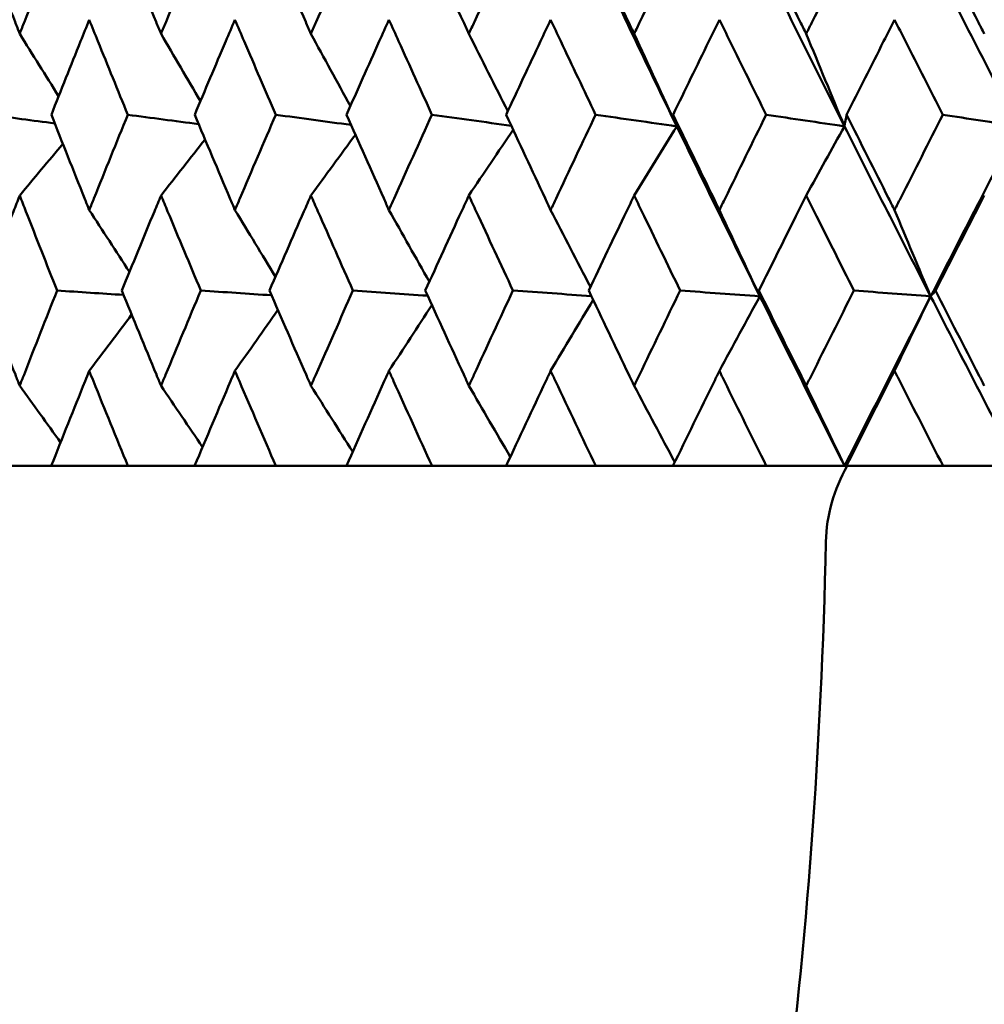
# Model space of a CAD drawing. Header units: millimetres. Extents: x 113 to 2969, y 62 to 2427.
# Tile 5 of 256: x 434 to 440, y 141 to 147. Entities that reach past the tile are written whole.
import ezdxf

# ---------------------------------------------------------------- set-up
doc = ezdxf.new("R2010")
doc.units = ezdxf.units.MM
doc.header["$LTSCALE"] = 12
doc.layers.add('Widoczne (ISO)', color=7, linetype='Continuous', lineweight=50)

msp = doc.modelspace()

# ---------------------------------------------------------------- linework, layer by layer
at = {"layer": 'Widoczne (ISO)'}
for p, q in [((434.3132, 144.3297), (433.9196, 144.3297)), ((434.3132, 144.3297), (434.7952, 144.3297)), ((435.2143, 144.3297), (434.7952, 144.3297)), ((435.2143, 144.3297), (435.7256, 144.3297)), ((436.1687, 144.3297), (435.7256, 144.3297)), ((436.1687, 144.3297), (436.7072, 144.3297)), ((437.1724, 144.3297), (436.7072, 144.3297)), ((437.1724, 144.3297), (437.7362, 144.3297)), ((438.2216, 144.3297), (437.7362, 144.3297)), ((438.2216, 144.3297), (438.8083, 144.3297)), ((439.3001, 144.3297), (438.8083, 144.3297)), ((439.3122, 144.3297), (439.3001, 144.3297)), ((439.3122, 144.3297), (439.9195, 144.3297)), ((440.3916, 144.3297), (439.9195, 144.3297))]:
    msp.add_line(p, q, dxfattribs=at)
msp.add_circle((448.6943, 112.3297), 50, dxfattribs=at)
msp.add_arc((440.183, 143.8297), 1, 150, 178.68544, dxfattribs=at)
for points, knots in [([(433.8852, 147.6442), (433.9514, 147.4702), (434.0182, 147.2962), (434.0953, 147.0969), (434.1051, 147.0715), (434.1149, 147.0462)], [0.01556037, 0.01556037, 0.01556037, 0.01556037, 0.07555527, 0.07555527, 0.08428623, 0.08428623, 0.08428623, 0.08428623]), ([(434.1149, 147.0462), (434.1247, 147.0715), (434.1346, 147.0968), (434.212, 147.2961), (434.2802, 147.4702), (434.3489, 147.6442)], [0.06686277, 0.06686277, 0.06686277, 0.06686277, 0.07557848, 0.07557848, 0.13558897, 0.13558897, 0.13558897, 0.13558897]), ([(434.7584, 147.6442), (434.8291, 147.4702), (434.9003, 147.2962), (434.9825, 147.0969), (434.9929, 147.0715), (435.0034, 147.0462)], [0.01556037, 0.01556037, 0.01556037, 0.01556037, 0.07555527, 0.07555527, 0.08428623, 0.08428623, 0.08428623, 0.08428623]), ([(435.0034, 147.0462), (435.0138, 147.0715), (435.0243, 147.0968), (435.1067, 147.2961), (435.1792, 147.4702), (435.2522, 147.6442)], [0.06686277, 0.06686277, 0.06686277, 0.06686277, 0.07557848, 0.07557848, 0.13558897, 0.13558897, 0.13558897, 0.13558897]), ([(435.6867, 147.6442), (435.7615, 147.4702), (435.8369, 147.2962), (435.9237, 147.0969), (435.9348, 147.0715), (435.9458, 147.0462)], [0.01556037, 0.01556037, 0.01556037, 0.01556037, 0.07555527, 0.07555527, 0.08428623, 0.08428623, 0.08428623, 0.08428623]), ([(435.9458, 147.0462), (435.9569, 147.0715), (435.9679, 147.0968), (436.0551, 147.2961), (436.1316, 147.4702), (436.2086, 147.6442)], [0.06686277, 0.06686277, 0.06686277, 0.06686277, 0.07557848, 0.07557848, 0.13558897, 0.13558897, 0.13558897, 0.13558897]), ([(436.6663, 147.6442), (436.745, 147.4702), (436.8242, 147.2962), (436.9154, 147.0969), (436.927, 147.0715), (436.9386, 147.0462)], [0.01556037, 0.01556037, 0.01556037, 0.01556037, 0.07555527, 0.07555527, 0.08428623, 0.08428623, 0.08428623, 0.08428623]), ([(436.9386, 147.0462), (436.9502, 147.0715), (436.9618, 147.0968), (437.0533, 147.2961), (437.1336, 147.4702), (437.2143, 147.6442)], [0.06686277, 0.06686277, 0.06686277, 0.06686277, 0.07557848, 0.07557848, 0.13558897, 0.13558897, 0.13558897, 0.13558897]), ([(437.6933, 147.6442), (437.7756, 147.4702), (437.8583, 147.2962), (437.9536, 147.0969), (437.9657, 147.0715), (437.9778, 147.0462)], [0.01556037, 0.01556037, 0.01556037, 0.01556037, 0.07555527, 0.07555527, 0.08428623, 0.08428623, 0.08428623, 0.08428623]), ([(437.9778, 147.0462), (437.9899, 147.0715), (438.002, 147.0968), (438.0974, 147.2961), (438.1812, 147.4702), (438.2653, 147.6442)], [0.06686277, 0.06686277, 0.06686277, 0.06686277, 0.07557848, 0.07557848, 0.13558897, 0.13558897, 0.13558897, 0.13558897]), ([(438.7638, 147.6442), (438.8493, 147.4702), (438.9353, 147.2962), (439.0341, 147.0969), (439.0467, 147.0715), (439.0592, 147.0462)], [0.01556037, 0.01556037, 0.01556037, 0.01556037, 0.07555527, 0.07555527, 0.08428623, 0.08428623, 0.08428623, 0.08428623]), ([(439.0592, 147.0462), (439.0718, 147.0715), (439.0843, 147.0968), (439.1834, 147.2961), (439.2703, 147.4702), (439.3574, 147.6442)], [0.06686277, 0.06686277, 0.06686277, 0.06686277, 0.07557848, 0.07557848, 0.13558897, 0.13558897, 0.13558897, 0.13558897]), ([(439.8735, 147.6442), (439.9619, 147.4702), (440.0507, 147.2962), (440.1528, 147.0969), (440.1657, 147.0715), (440.1787, 147.0462)], [0.01556037, 0.01556037, 0.01556037, 0.01556037, 0.07555527, 0.07555527, 0.08428623, 0.08428623, 0.08428623, 0.08428623]), ([(434.5522, 147.135), (434.534, 147.0899), (434.5159, 147.0448), (434.4361, 146.8456), (434.3748, 146.6915), (434.3139, 146.5374)], [0.04598621, 0.04598621, 0.04598621, 0.04598621, 0.06155279, 0.06155279, 0.11473062, 0.11473062, 0.11473062, 0.11473062]), ([(434.7945, 146.5374), (434.7315, 146.6915), (434.6689, 146.8456), (434.5885, 147.0447), (434.5703, 147.0899), (434.5522, 147.135)], [0.00838421, 0.00838421, 0.00838421, 0.00838421, 0.06155515, 0.06155515, 0.07712864, 0.07712864, 0.07712864, 0.07712864]), ([(435.4681, 147.135), (435.4488, 147.0899), (435.4296, 147.0448), (435.3449, 146.8456), (435.2798, 146.6915), (435.215, 146.5374)], [0.04598621, 0.04598621, 0.04598621, 0.04598621, 0.06155279, 0.06155279, 0.11473062, 0.11473062, 0.11473062, 0.11473062]), ([(435.7249, 146.5374), (435.6582, 146.6915), (435.5919, 146.8456), (435.5066, 147.0447), (435.4873, 147.0899), (435.4681, 147.135)], [0.00838421, 0.00838421, 0.00838421, 0.00838421, 0.06155515, 0.06155515, 0.07712864, 0.07712864, 0.07712864, 0.07712864]), ([(436.4362, 147.135), (436.4159, 147.0899), (436.3957, 147.0448), (436.3064, 146.8456), (436.2377, 146.6915), (436.1694, 146.5374)], [0.04598621, 0.04598621, 0.04598621, 0.04598621, 0.06155279, 0.06155279, 0.11473062, 0.11473062, 0.11473062, 0.11473062]), ([(436.7065, 146.5374), (436.6363, 146.6915), (436.5665, 146.8456), (436.4768, 147.0447), (436.4564, 147.0899), (436.4362, 147.135)], [0.00838421, 0.00838421, 0.00838421, 0.00838421, 0.06155515, 0.06155515, 0.07712864, 0.07712864, 0.07712864, 0.07712864]), ([(437.4526, 147.135), (437.4314, 147.0899), (437.4102, 147.0448), (437.3168, 146.8456), (437.2448, 146.6915), (437.1732, 146.5374)], [0.04598621, 0.04598621, 0.04598621, 0.04598621, 0.06155279, 0.06155279, 0.11473062, 0.11473062, 0.11473062, 0.11473062]), ([(437.7354, 146.5374), (437.6621, 146.6915), (437.5891, 146.8456), (437.4951, 147.0447), (437.4739, 147.0899), (437.4526, 147.135)], [0.00838421, 0.00838421, 0.00838421, 0.00838421, 0.06155515, 0.06155515, 0.07712864, 0.07712864, 0.07712864, 0.07712864]), ([(438.5135, 147.135), (438.4914, 147.0899), (438.4693, 147.0448), (438.3721, 146.8456), (438.2971, 146.6915), (438.2224, 146.5374)], [0.04598621, 0.04598621, 0.04598621, 0.04598621, 0.06155279, 0.06155279, 0.11473062, 0.11473062, 0.11473062, 0.11473062]), ([(438.8075, 146.5374), (438.7313, 146.6915), (438.6554, 146.8456), (438.5577, 147.0447), (438.5356, 147.0899), (438.5135, 147.135)], [0.00838421, 0.00838421, 0.00838421, 0.00838421, 0.06155515, 0.06155515, 0.07712864, 0.07712864, 0.07712864, 0.07712864]), ([(439.6145, 147.135), (439.5916, 147.0899), (439.5688, 147.0448), (439.4681, 146.8456), (439.3904, 146.6915), (439.313, 146.5374)], [0.04598621, 0.04598621, 0.04598621, 0.04598621, 0.06155279, 0.06155279, 0.11473062, 0.11473062, 0.11473062, 0.11473062]), ([(439.9186, 146.5374), (439.8399, 146.6915), (439.7614, 146.8456), (439.6603, 147.0447), (439.6374, 147.0899), (439.6145, 147.135)], [0.00838421, 0.00838421, 0.00838421, 0.00838421, 0.06155515, 0.06155515, 0.07712864, 0.07712864, 0.07712864, 0.07712864]), ([(434.3139, 146.5374), (434.3829, 146.3623), (434.4525, 146.1872), (434.5325, 145.9876), (434.5423, 145.9631), (434.5522, 145.9386)], [0.01044349, 0.01044349, 0.01044349, 0.01044349, 0.07085106, 0.07085106, 0.07930241, 0.07930241, 0.07930241, 0.07930241]), ([(434.5522, 145.9386), (434.562, 145.963), (434.5718, 145.9875), (434.6521, 146.1871), (434.7231, 146.3623), (434.7945, 146.5374)], [0.06241522, 0.06241522, 0.06241522, 0.06241522, 0.0708546, 0.0708546, 0.13127416, 0.13127416, 0.13127416, 0.13127416]), ([(435.215, 146.5374), (435.2884, 146.3623), (435.3624, 146.1872), (435.4472, 145.9876), (435.4576, 145.9631), (435.4681, 145.9386)], [0.01044349, 0.01044349, 0.01044349, 0.01044349, 0.07085106, 0.07085106, 0.07930241, 0.07930241, 0.07930241, 0.07930241]), ([(435.4681, 145.9386), (435.4785, 145.963), (435.4889, 145.9875), (435.5741, 146.1871), (435.6493, 146.3623), (435.7249, 146.5374)], [0.06241522, 0.06241522, 0.06241522, 0.06241522, 0.0708546, 0.0708546, 0.13127416, 0.13127416, 0.13127416, 0.13127416]), ([(436.1694, 146.5374), (436.2468, 146.3623), (436.3248, 146.1872), (436.4142, 145.9876), (436.4252, 145.9631), (436.4362, 145.9386)], [0.01044349, 0.01044349, 0.01044349, 0.01044349, 0.07085106, 0.07085106, 0.07930241, 0.07930241, 0.07930241, 0.07930241]), ([(436.4362, 145.9386), (436.4471, 145.963), (436.4581, 145.9875), (436.5478, 146.1871), (436.627, 146.3623), (436.7065, 146.5374)], [0.06241522, 0.06241522, 0.06241522, 0.06241522, 0.0708546, 0.0708546, 0.13127416, 0.13127416, 0.13127416, 0.13127416]), ([(437.1732, 146.5374), (437.2544, 146.3623), (437.336, 146.1872), (437.4296, 145.9876), (437.4411, 145.9631), (437.4526, 145.9386)], [0.01044349, 0.01044349, 0.01044349, 0.01044349, 0.07085106, 0.07085106, 0.07930241, 0.07930241, 0.07930241, 0.07930241]), ([(437.4526, 145.9386), (437.4641, 145.963), (437.4756, 145.9875), (437.5695, 146.1871), (437.6522, 146.3623), (437.7354, 146.5374)], [0.06241522, 0.06241522, 0.06241522, 0.06241522, 0.0708546, 0.0708546, 0.13127416, 0.13127416, 0.13127416, 0.13127416]), ([(438.2224, 146.5374), (438.307, 146.3623), (438.3921, 146.1872), (438.4895, 145.9876), (438.5015, 145.9631), (438.5135, 145.9386)], [0.01044349, 0.01044349, 0.01044349, 0.01044349, 0.07085106, 0.07085106, 0.07930241, 0.07930241, 0.07930241, 0.07930241]), ([(438.5135, 145.9386), (438.5254, 145.963), (438.5374, 145.9875), (438.6351, 146.1871), (438.7211, 146.3623), (438.8075, 146.5374)], [0.06241522, 0.06241522, 0.06241522, 0.06241522, 0.0708546, 0.0708546, 0.13127416, 0.13127416, 0.13127416, 0.13127416]), ([(439.313, 146.5374), (439.4007, 146.3623), (439.4888, 146.1872), (439.5897, 145.9876), (439.6021, 145.9631), (439.6145, 145.9386)], [0.01044349, 0.01044349, 0.01044349, 0.01044349, 0.07085106, 0.07085106, 0.07930241, 0.07930241, 0.07930241, 0.07930241]), ([(439.6145, 145.9386), (439.6269, 145.963), (439.6393, 145.9875), (439.7404, 146.1871), (439.8294, 146.3623), (439.9186, 146.5374)], [0.06241522, 0.06241522, 0.06241522, 0.06241522, 0.0708546, 0.0708546, 0.13127416, 0.13127416, 0.13127416, 0.13127416]), ([(434.1149, 146.0305), (434.1019, 145.9971), (434.0889, 145.9636), (434.0114, 145.7642), (433.9474, 145.5982), (433.8839, 145.4323)], [0.04993807, 0.04993807, 0.04993807, 0.04993807, 0.0614821, 0.0614821, 0.11877783, 0.11877783, 0.11877783, 0.11877783]), ([(434.3502, 145.4323), (434.2843, 145.5982), (434.219, 145.7642), (434.141, 145.9636), (434.128, 145.9971), (434.1149, 146.0305)], [0.00418374, 0.00418374, 0.00418374, 0.00418374, 0.06147247, 0.06147247, 0.07302352, 0.07302352, 0.07302352, 0.07302352]), ([(435.0034, 146.0305), (434.9895, 145.9971), (434.9756, 145.9636), (434.8931, 145.7642), (434.8249, 145.5982), (434.7571, 145.4323)], [0.04993807, 0.04993807, 0.04993807, 0.04993807, 0.0614821, 0.0614821, 0.11877783, 0.11877783, 0.11877783, 0.11877783]), ([(435.2536, 145.4323), (435.1836, 145.5982), (435.1141, 145.7642), (435.0312, 145.9636), (435.0173, 145.9971), (435.0034, 146.0305)], [0.00418374, 0.00418374, 0.00418374, 0.00418374, 0.06147247, 0.06147247, 0.07302352, 0.07302352, 0.07302352, 0.07302352]), ([(435.9458, 146.0305), (435.9312, 145.9971), (435.9165, 145.9636), (435.8293, 145.7642), (435.7571, 145.5982), (435.6853, 145.4323)], [0.04993807, 0.04993807, 0.04993807, 0.04993807, 0.0614821, 0.0614821, 0.11877783, 0.11877783, 0.11877783, 0.11877783]), ([(436.2101, 145.4323), (436.1363, 145.5982), (436.0629, 145.7642), (435.9752, 145.9636), (435.9605, 145.9971), (435.9458, 146.0305)], [0.00418374, 0.00418374, 0.00418374, 0.00418374, 0.06147247, 0.06147247, 0.07302352, 0.07302352, 0.07302352, 0.07302352]), ([(436.9386, 146.0305), (436.9232, 145.9971), (436.9078, 145.9636), (436.8162, 145.7642), (436.7403, 145.5982), (436.6648, 145.4323)], [0.04993807, 0.04993807, 0.04993807, 0.04993807, 0.0614821, 0.0614821, 0.11877783, 0.11877783, 0.11877783, 0.11877783]), ([(437.2158, 145.4323), (437.1384, 145.5982), (437.0615, 145.7642), (436.9694, 145.9636), (436.954, 145.9971), (436.9386, 146.0305)], [0.00418374, 0.00418374, 0.00418374, 0.00418374, 0.06147247, 0.06147247, 0.07302352, 0.07302352, 0.07302352, 0.07302352]), ([(437.9778, 146.0305), (437.9617, 145.9971), (437.9456, 145.9636), (437.85, 145.7642), (437.7707, 145.5982), (437.6918, 145.4323)], [0.04993807, 0.04993807, 0.04993807, 0.04993807, 0.0614821, 0.0614821, 0.11877783, 0.11877783, 0.11877783, 0.11877783]), ([(438.2669, 145.4323), (438.1862, 145.5982), (438.106, 145.7642), (438.0099, 145.9636), (437.9939, 145.9971), (437.9778, 146.0305)], [0.00418374, 0.00418374, 0.00418374, 0.00418374, 0.06147247, 0.06147247, 0.07302352, 0.07302352, 0.07302352, 0.07302352]), ([(439.0592, 146.0305), (439.0426, 145.9971), (439.0259, 145.9636), (438.9266, 145.7642), (438.8442, 145.5982), (438.7622, 145.4323)], [0.04993807, 0.04993807, 0.04993807, 0.04993807, 0.0614821, 0.0614821, 0.11877783, 0.11877783, 0.11877783, 0.11877783]), ([(439.3591, 145.4323), (439.2755, 145.5982), (439.1923, 145.7642), (439.0926, 145.9636), (439.0759, 145.9971), (439.0592, 146.0305)], [0.00418374, 0.00418374, 0.00418374, 0.00418374, 0.06147247, 0.06147247, 0.07302352, 0.07302352, 0.07302352, 0.07302352]), ([(440.1787, 146.0305), (440.1615, 145.9971), (440.1443, 145.9636), (440.0417, 145.7642), (439.9566, 145.5982), (439.8718, 145.4323)], [0.04993807, 0.04993807, 0.04993807, 0.04993807, 0.0614821, 0.0614821, 0.11877783, 0.11877783, 0.11877783, 0.11877783]), ([(433.8839, 145.4323), (433.9513, 145.256), (434.0192, 145.0798), (434.0968, 144.8804), (434.1059, 144.8571), (434.1149, 144.8339)], [0.00523804, 0.00523804, 0.00523804, 0.00523804, 0.06606705, 0.06606705, 0.07409033, 0.07409033, 0.07409033, 0.07409033]), ([(434.1149, 144.8339), (434.124, 144.8571), (434.133, 144.8803), (434.211, 145.0797), (434.2803, 145.256), (434.3502, 145.4323)], [0.05804162, 0.05804162, 0.05804162, 0.05804162, 0.06605559, 0.06605559, 0.12689392, 0.12689392, 0.12689392, 0.12689392]), ([(434.7571, 145.4323), (434.829, 145.256), (434.9014, 145.0798), (434.9841, 144.8804), (434.9937, 144.8571), (435.0034, 144.8339)], [0.00523804, 0.00523804, 0.00523804, 0.00523804, 0.06606705, 0.06606705, 0.07409033, 0.07409033, 0.07409033, 0.07409033]), ([(435.0034, 144.8339), (435.013, 144.8571), (435.0227, 144.8803), (435.1056, 145.0797), (435.1794, 145.256), (435.2536, 145.4323)], [0.05804162, 0.05804162, 0.05804162, 0.05804162, 0.06605559, 0.06605559, 0.12689392, 0.12689392, 0.12689392, 0.12689392]), ([(435.6853, 145.4323), (435.7614, 145.256), (435.8381, 145.0798), (435.9254, 144.8804), (435.9356, 144.8571), (435.9458, 144.8339)], [0.00523804, 0.00523804, 0.00523804, 0.00523804, 0.06606705, 0.06606705, 0.07409033, 0.07409033, 0.07409033, 0.07409033]), ([(435.9458, 144.8339), (435.956, 144.8571), (435.9662, 144.8803), (436.0539, 145.0797), (436.1318, 145.256), (436.2101, 145.4323)], [0.05804162, 0.05804162, 0.05804162, 0.05804162, 0.06605559, 0.06605559, 0.12689392, 0.12689392, 0.12689392, 0.12689392]), ([(436.6648, 145.4323), (436.7449, 145.256), (436.8254, 145.0798), (436.9172, 144.8804), (436.9279, 144.8571), (436.9386, 144.8339)], [0.00523804, 0.00523804, 0.00523804, 0.00523804, 0.06606705, 0.06606705, 0.07409033, 0.07409033, 0.07409033, 0.07409033]), ([(436.9386, 144.8339), (436.9493, 144.8571), (436.96, 144.8803), (437.052, 145.0797), (437.1337, 145.256), (437.2158, 145.4323)], [0.05804162, 0.05804162, 0.05804162, 0.05804162, 0.06605559, 0.06605559, 0.12689392, 0.12689392, 0.12689392, 0.12689392]), ([(437.6918, 145.4323), (437.7755, 145.256), (437.8596, 145.0798), (437.9554, 144.8804), (437.9666, 144.8571), (437.9778, 144.8339)], [0.00523804, 0.00523804, 0.00523804, 0.00523804, 0.06606705, 0.06606705, 0.07409033, 0.07409033, 0.07409033, 0.07409033]), ([(437.9778, 144.8339), (437.9889, 144.8571), (438.0001, 144.8803), (438.0961, 145.0797), (438.1813, 145.256), (438.2669, 145.4323)], [0.05804162, 0.05804162, 0.05804162, 0.05804162, 0.06605559, 0.06605559, 0.12689392, 0.12689392, 0.12689392, 0.12689392]), ([(438.7622, 145.4323), (438.8492, 145.256), (438.9366, 145.0798), (439.036, 144.8804), (439.0476, 144.8571), (439.0592, 144.8339)], [0.00523804, 0.00523804, 0.00523804, 0.00523804, 0.06606705, 0.06606705, 0.07409033, 0.07409033, 0.07409033, 0.07409033]), ([(439.0592, 144.8339), (439.0708, 144.8571), (439.0824, 144.8803), (439.1821, 145.0797), (439.2704, 145.256), (439.3591, 145.4323)], [0.05804162, 0.05804162, 0.05804162, 0.05804162, 0.06605559, 0.06605559, 0.12689392, 0.12689392, 0.12689392, 0.12689392]), ([(439.8718, 145.4323), (439.9618, 145.256), (440.0521, 145.0798), (440.1548, 144.8804), (440.1667, 144.8571), (440.1787, 144.8339)], [0.00523804, 0.00523804, 0.00523804, 0.00523804, 0.06606705, 0.06606705, 0.07409033, 0.07409033, 0.07409033, 0.07409033]), ([(434.5522, 144.9273), (434.5435, 144.9057), (434.5348, 144.8842), (434.4547, 144.685), (434.3837, 144.5073), (434.3132, 144.3297)], [0.05393723, 0.05393723, 0.05393723, 0.05393723, 0.06137399, 0.06137399, 0.12273355, 0.12273355, 0.12273355, 0.12273355]), ([(434.7952, 144.3297), (434.7223, 144.5073), (434.65, 144.6849), (434.5696, 144.8842), (434.5609, 144.9057), (434.5522, 144.9273)], [0, 0, 0, 0, 0.06135239, 0.06135239, 0.06879633, 0.06879633, 0.06879633, 0.06879633]), ([(435.4681, 144.9273), (435.4589, 144.9057), (435.4497, 144.8842), (435.3646, 144.685), (435.2892, 144.5073), (435.2143, 144.3297)], [0.05393723, 0.05393723, 0.05393723, 0.05393723, 0.06137399, 0.06137399, 0.12273355, 0.12273355, 0.12273355, 0.12273355]), ([(435.7256, 144.3297), (435.6485, 144.5073), (435.5718, 144.6849), (435.4865, 144.8842), (435.4773, 144.9057), (435.4681, 144.9273)], [0, 0, 0, 0, 0.06135239, 0.06135239, 0.06879633, 0.06879633, 0.06879633, 0.06879633]), ([(436.4362, 144.9273), (436.4265, 144.9057), (436.4168, 144.8842), (436.3272, 144.685), (436.2477, 144.5073), (436.1687, 144.3297)], [0.05393723, 0.05393723, 0.05393723, 0.05393723, 0.06137399, 0.06137399, 0.12273355, 0.12273355, 0.12273355, 0.12273355]), ([(436.7072, 144.3297), (436.6261, 144.5073), (436.5455, 144.6849), (436.4556, 144.8842), (436.4459, 144.9057), (436.4362, 144.9273)], [0, 0, 0, 0, 0.06135239, 0.06135239, 0.06879633, 0.06879633, 0.06879633, 0.06879633]), ([(437.4526, 144.9273), (437.4425, 144.9057), (437.4323, 144.8842), (437.3385, 144.685), (437.2553, 144.5073), (437.1724, 144.3297)], [0.05393723, 0.05393723, 0.05393723, 0.05393723, 0.06137399, 0.06137399, 0.12273355, 0.12273355, 0.12273355, 0.12273355]), ([(437.7362, 144.3297), (437.6514, 144.5073), (437.567, 144.6849), (437.473, 144.8842), (437.4628, 144.9057), (437.4526, 144.9273)], [0, 0, 0, 0, 0.06135239, 0.06135239, 0.06879633, 0.06879633, 0.06879633, 0.06879633]), ([(438.5135, 144.9273), (438.5029, 144.9057), (438.4924, 144.8842), (438.3947, 144.685), (438.308, 144.5073), (438.2216, 144.3297)], [0.05393723, 0.05393723, 0.05393723, 0.05393723, 0.06137399, 0.06137399, 0.12273355, 0.12273355, 0.12273355, 0.12273355]), ([(438.8083, 144.3297), (438.7202, 144.5073), (438.6325, 144.6849), (438.5346, 144.8842), (438.5241, 144.9057), (438.5135, 144.9273)], [0, 0, 0, 0, 0.06135239, 0.06135239, 0.06879633, 0.06879633, 0.06879633, 0.06879633]), ([(439.6145, 144.9273), (439.6036, 144.9057), (439.5926, 144.8842), (439.4915, 144.685), (439.4017, 144.5073), (439.3122, 144.3297)], [0.05393723, 0.05393723, 0.05393723, 0.05393723, 0.06137399, 0.06137399, 0.12273355, 0.12273355, 0.12273355, 0.12273355]), ([(439.9195, 144.3297), (439.8284, 144.5073), (439.7377, 144.6849), (439.6364, 144.8842), (439.6254, 144.9057), (439.6145, 144.9273)], [0, 0, 0, 0, 0.06135239, 0.06135239, 0.06879633, 0.06879633, 0.06879633, 0.06879633]), ([(434.167, 130.0113), (434.8059, 130.5515), (435.3839, 131.1682), (436.4181, 132.5546), (436.8743, 133.3243), (437.6649, 135.0168), (437.9993, 135.9395), (438.5463, 137.9381), (438.759, 139.0139), (439.0625, 141.3185), (439.1533, 142.5473), (439.1833, 143.8526)], [1, 1, 1, 1, 1.1906229, 1.1906229, 1.3812459, 1.3812459, 1.5718688, 1.5718688, 1.7624917, 1.7624917, 1.9531146, 1.9531146, 1.9531146, 1.9531146])]:
    msp.add_open_spline(points, degree=3, knots=knots, dxfattribs=at)
for points in [[(438.2452, 146.4646), (438.0725, 146.8213), (437.9016, 147.178), (437.7325, 147.5347)], [(439.2996, 146.4646), (439.1204, 146.8213), (438.9428, 147.178), (438.7669, 147.5347)], [(440.3912, 146.4646), (440.2062, 146.8213), (440.0226, 147.178), (439.8405, 147.5347)], [(434.1149, 147.0462), (434.1964, 146.9152), (434.2781, 146.7843), (434.3599, 146.6537)], [(435.0034, 147.0462), (435.0858, 146.9051), (435.1684, 146.7641), (435.2512, 146.6235)], [(435.9458, 147.0462), (436.0282, 146.8946), (436.1109, 146.7433), (436.1937, 146.5923)], [(436.9386, 147.0462), (437.02, 146.8838), (437.1017, 146.7217), (437.1836, 146.5599)], [(437.9778, 147.0462), (438.0666, 146.8519), (438.1557, 146.658), (438.2452, 146.4646)], [(439.0592, 147.0462), (439.1391, 146.8519), (439.2192, 146.658), (439.2996, 146.4646)], [(434.3353, 146.4832), (434.1965, 146.5013), (434.0578, 146.5194), (433.919, 146.5374)], [(435.2398, 146.4785), (435.0914, 146.4981), (434.9429, 146.5178), (434.7945, 146.5374)], [(436.1977, 146.4735), (436.0401, 146.4948), (435.8825, 146.5161), (435.7249, 146.5374)], [(437.2053, 146.4683), (437.039, 146.4913), (436.8727, 146.5144), (436.7065, 146.5374)], [(438.2452, 146.4646), (438.0752, 146.4889), (437.9053, 146.5131), (437.7354, 146.5374)], [(438.2452, 146.4646), (438.2376, 146.4889), (438.23, 146.5131), (438.2224, 146.5374)], [(439.2996, 146.4646), (439.1356, 146.4889), (438.9715, 146.5131), (438.8075, 146.5374)], [(439.2996, 146.4646), (439.3041, 146.4889), (439.3085, 146.5131), (439.313, 146.5374)], [(440.3912, 146.4646), (440.2337, 146.4889), (440.0762, 146.5131), (439.9186, 146.5374)], [(437.9778, 146.0305), (438.0668, 146.1754), (438.1559, 146.3201), (438.2452, 146.4646)], [(438.7679, 145.3959), (438.5919, 145.752), (438.4177, 146.1083), (438.2452, 146.4646)], [(439.0592, 146.0305), (439.1393, 146.1754), (439.2194, 146.3201), (439.2996, 146.4646)], [(439.8414, 145.3959), (439.6592, 145.752), (439.4786, 146.1083), (439.2996, 146.4646)], [(439.8414, 145.3959), (440.0234, 145.752), (440.2067, 146.1083), (440.3912, 146.4646)], [(435.0034, 146.0305), (435.0955, 146.148), (435.1878, 146.2653), (435.2802, 146.3824)], [(435.9458, 146.0305), (436.0388, 146.1578), (436.1319, 146.2848), (436.2251, 146.4117)], [(436.9386, 146.0305), (437.0313, 146.1681), (437.1242, 146.3055), (437.2171, 146.4427)], [(434.1149, 146.0305), (434.2053, 146.1386), (434.2957, 146.2466), (434.3862, 146.3544)], [(434.5522, 145.9386), (434.6363, 145.8087), (434.7206, 145.679), (434.8051, 145.5496)], [(435.4681, 145.9386), (435.5529, 145.7986), (435.6378, 145.6589), (435.723, 145.5195)], [(436.4362, 145.9386), (436.5206, 145.7881), (436.6053, 145.638), (436.6902, 145.4881)], [(437.4526, 145.9386), (437.5358, 145.7771), (437.6191, 145.616), (437.7027, 145.4552)], [(438.5135, 145.9386), (438.598, 145.7572), (438.6828, 145.5764), (438.7679, 145.3959)], [(439.6145, 145.9386), (439.6899, 145.7572), (439.7655, 145.5764), (439.8414, 145.3959)], [(434.7682, 145.4049), (434.6289, 145.414), (434.4895, 145.4232), (434.3502, 145.4323)], [(435.6981, 145.4026), (435.5499, 145.4125), (435.4018, 145.4224), (435.2536, 145.4323)], [(436.6793, 145.4002), (436.5229, 145.4109), (436.3665, 145.4216), (436.2101, 145.4323)], [(437.7082, 145.3977), (437.5441, 145.4092), (437.38, 145.4208), (437.2158, 145.4323)], [(438.7679, 145.3959), (438.6009, 145.408), (438.4339, 145.4202), (438.2669, 145.4323)], [(438.5135, 144.9273), (438.5982, 145.0838), (438.683, 145.24), (438.7679, 145.3959)], [(438.7679, 145.3959), (438.766, 145.408), (438.7641, 145.4202), (438.7622, 145.4323)], [(439.3001, 144.3297), (439.121, 144.6849), (438.9436, 145.0403), (438.7679, 145.3959)], [(439.3001, 144.3297), (439.4792, 144.6849), (439.6596, 145.0403), (439.8414, 145.3959)], [(439.8414, 145.3959), (439.6806, 145.408), (439.5199, 145.4202), (439.3591, 145.4323)], [(439.6145, 144.9273), (439.69, 145.0838), (439.7657, 145.24), (439.8414, 145.3959)], [(439.8414, 145.3959), (439.8515, 145.408), (439.8617, 145.4202), (439.8718, 145.4323)], [(440.3916, 144.3297), (440.2067, 144.6849), (440.0233, 145.0403), (439.8414, 145.3959)], [(436.4362, 144.9273), (436.5261, 145.0653), (436.6162, 145.2032), (436.7064, 145.3408)], [(437.4526, 144.9273), (437.5416, 145.0762), (437.6307, 145.2248), (437.7199, 145.3732)], [(434.5522, 144.9273), (434.641, 145.0454), (434.7299, 145.1634), (434.8188, 145.2812)], [(435.4681, 144.9273), (435.558, 145.0551), (435.6479, 145.1828), (435.738, 145.3103)], [(434.1149, 144.8339), (434.2005, 144.715), (434.2862, 144.5962), (434.3721, 144.4777)], [(435.0034, 144.8339), (435.0903, 144.7052), (435.1773, 144.5768), (435.2646, 144.4486)], [(435.9458, 144.8339), (436.0331, 144.6951), (436.1206, 144.5567), (436.2082, 144.4185)], [(436.9386, 144.8339), (437.0252, 144.6845), (437.112, 144.5355), (437.1991, 144.3868)], [(437.9778, 144.8339), (438.0627, 144.6733), (438.1478, 144.5131), (438.2331, 144.3533)], [(439.0592, 144.8339), (439.1393, 144.6654), (439.2196, 144.4973), (439.3001, 144.3297)]]:
    msp.add_open_spline(points, degree=3, dxfattribs=at)

doc.saveas('drawing.dxf')
